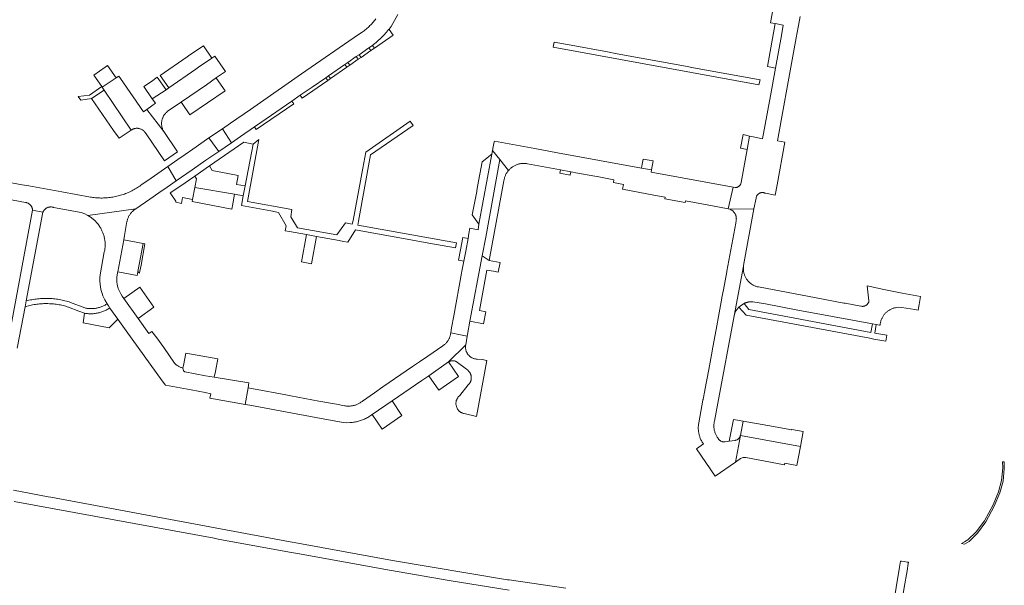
# Model space of a CAD drawing. Extents: x 152825 to 164088, y 457113 to 463005.
# Tile 232 of 256: x 158354 to 158648, y 460032 to 460200. Entities that reach past the tile are written whole.
import ezdxf

# ---------------------------------------------------------------- set-up
doc = ezdxf.new("R2010")
doc.units = 0
doc.header["$LTSCALE"] = 0.5
for name, color, linetype, lineweight in [('B-PV-VH-GESLOTENVERHARDING_ASFALT-GV', 251, 'CONTINUOUS', 18), ('B-PV-VH-GESLOTENVERHARDING_BETON-GV', 251, 'CONTINUOUS', 18), ('B-PV-VH-ONVERHARD_ZAND-GV', 251, 'CONTINUOUS', 18), ('B-PV-VH-OPENVERHARDING_BETONSTRAATSTEEN-GV', 251, 'CONTINUOUS', 18), ('B-PV-VH-OPENVERHARDING_STRAATBAKSTEEN-GV', 251, 'CONTINUOUS', 18)]:
    doc.layers.add(name, color=color, linetype=linetype, lineweight=lineweight)

msp = doc.modelspace()

# ---------------------------------------------------------------- linework, layer by layer
at = {"layer": 'B-PV-VH-GESLOTENVERHARDING_ASFALT-GV', "flags": 128}
for points in [[(158353.104, 460102.357), (158355.449, 460114.733), (158355.777, 460116.466), (158360.805, 460142.999), (158357.71, 460143.55), (158350.213, 460103.36)], [(158516.98, 460030.766), (158500, 460033.208), (158499.508, 460033.279), (158465.143, 460039.034), (158436.967, 460044.139), (158434.65, 460044.57), (158363.12, 460057.912), (158362.38, 460058.05), (158351.978, 460059.956)], [(158352.243, 460056.617), (158411.882, 460045.643), (158413.119, 460045.415), (158434.45, 460041.49), (158436.84, 460041.07), (158464.259, 460036.116), (158482.117, 460033.062), (158500, 460030.147)]]:
    msp.add_lwpolyline(points, dxfattribs=at)
msp.add_lwpolyline([(158617.051, 460038.821), (158616.87, 460038.85), (158616.582, 460037.046), (158615.612, 460030.958), (158615.115, 460027.844), (158614.433, 460023.562), (158614.248, 460022.393), (158614.43, 460022.36), (158616.251, 460022.037), (158616.601, 460021.973), (158616.698, 460022.571), (158616.954, 460024.152), (158617.957, 460030.334), (158618.959, 460036.515), (158619.117, 460037.49), (158619.275, 460038.464), (158619.07, 460038.498), (158618.865, 460038.532), (158618.048, 460038.662), (158617.231, 460038.792)], close=True, dxfattribs=at)
at = {"layer": 'B-PV-VH-GESLOTENVERHARDING_BETON-GV', "flags": 128}
msp.add_lwpolyline([(158569.9, 460080.62), (158567.018, 460081.135), (158565.793, 460074.6), (158567.52, 460074.85), (158567.643, 460074.875), (158567.764, 460074.908), (158567.883, 460074.948), (158567.999, 460074.996), (158568.111, 460075.051), (158568.22, 460075.113), (158568.325, 460075.182), (158568.425, 460075.258), (158568.52, 460075.34), (158568.61, 460075.427), (158568.694, 460075.521), (158568.771, 460075.619), (158568.843, 460075.722), (158568.907, 460075.83), (158568.965, 460075.941), (158569.016, 460076.056), (158569.059, 460076.174), (158569.094, 460076.294), (158569.11, 460076.36)], close=True, dxfattribs=at)
at = {"layer": 'B-PV-VH-ONVERHARD_ZAND-GV', "flags": 128}
for points in [[(158464.23, 460197.51), (158464.165, 460197.606), (158464.042, 460197.454), (158463.732, 460197.08), (158463.415, 460196.711), (158463.093, 460196.348), (158462.765, 460195.99), (158462.43, 460195.637), (158462.091, 460195.29), (158461.745, 460194.949), (158461.394, 460194.613), (158461.037, 460194.283), (158460.675, 460193.959), (158460.308, 460193.641), (158459.935, 460193.329), (158459.558, 460193.023), (158459.175, 460192.724), (158459.779, 460191.908), (158465.4, 460195.79)], [(158581.88, 460198.8), (158579.513, 460199.245), (158577.21, 460186.41), (158579.568, 460185.979), (158581.33, 460195.72)], [(158458.758, 460191.202), (158458.16, 460192), (158455.194, 460189.95), (158455.799, 460189.159)], [(158454.975, 460188.59), (158454.37, 460189.381), (158451.813, 460187.614), (158452.418, 460186.823)], [(158451.594, 460186.255), (158450.989, 460187.045), (158446.085, 460183.656), (158446.689, 460182.867)], [(158445.865, 460182.298), (158445.261, 460183.087), (158441.17, 460180.26), (158437.63, 460177.86), (158438.18, 460176.99)], [(158435.71, 460175.31), (158435.14, 460176.13), (158425.82, 460169.7), (158423.96, 460168.43), (158424.51, 460167.63)], [(158423.54, 460163.31), (158420.76, 460163.85), (158410.5, 460156.77), (158411.38, 460155.42), (158419.09, 460153.93), (158418.57, 460151.26), (158421.176, 460150.784)], [(158406.67, 460152.92), (158406.11, 460153.74), (158401.63, 460150.649), (158398.82, 460148.71), (158400.5, 460146.23), (158400.45, 460145.93), (158402.18, 460145.58), (158402.489, 460147.326), (158405.489, 460146.791), (158406.174, 460150.347)], [(158442.515, 460135.714), (158439.552, 460136.256), (158438.042, 460128.168), (158441.042, 460127.596)], [(158487.752, 460135.157), (158486.2, 460135.42), (158485.496, 460131.698), (158484.92, 460128.65), (158486.492, 460128.322), (158487.048, 460131.339)], [(158391.219, 460133.549), (158390.71, 460133.64), (158389.173, 460125.253), (158389.415, 460124.995), (158389.647, 460124.727), (158389.761, 460125.368), (158390.079, 460127.154)], [(158647.423, 460068.49), (158647.362, 460068.501), (158647.431, 460066.652), (158647.059, 460062.833), (158646.178, 460059.503), (158644.566, 460055.594), (158641.988, 460050.891), (158639.542, 460047.597), (158637.063, 460045.204), (158635.988, 460044.556), (158635.15, 460044.051), (158636.013, 460043.895), (158637.41, 460044.72), (158639.93, 460047.18), (158642.37, 460050.51), (158644.88, 460055.21), (158646.56, 460059.21), (158647.53, 460062.73), (158647.92, 460066.43), (158647.863, 460068.408)]]:
    msp.add_lwpolyline(points, close=True, dxfattribs=at)
at = {"layer": 'B-PV-VH-OPENVERHARDING_BETONSTRAATSTEEN-GV', "flags": 128}
for points in [[(158578.68, 460202.79), (158578.083, 460199.514), (158579.513, 460199.245), (158581.88, 460198.8), (158581.33, 460195.72), (158579.568, 460185.979), (158578.05, 460177.67), (158576.49, 460169.18), (158575.69, 460164.88), (158573.37, 460165.32), (158571.842, 460165.61), (158571.11, 460161.68), (158569.31, 460151.83), (158569.306, 460151.807), (158569.283, 460151.69), (158569.252, 460151.574), (158569.213, 460151.461), (158569.167, 460151.351), (158569.113, 460151.244), (158569.053, 460151.14), (158568.986, 460151.041), (158568.912, 460150.947), (158568.832, 460150.858), (158568.746, 460150.774), (158568.655, 460150.696), (158568.559, 460150.625), (158568.459, 460150.56), (158568.354, 460150.502), (158568.246, 460150.451), (158568.134, 460150.408), (158568.02, 460150.372), (158567.904, 460150.343), (158567.786, 460150.323), (158567.667, 460150.311), (158567.547, 460150.306), (158566.981, 460150.386), (158565.4, 460143.97), (158565.9, 460143.87), (158573.16, 460143.97), (158573.76, 460147.16), (158573.773, 460147.242), (158573.799, 460147.363), (158573.833, 460147.482), (158573.874, 460147.599), (158573.923, 460147.712), (158573.979, 460147.823), (158574.043, 460147.929), (158574.112, 460148.032), (158574.189, 460148.129), (158574.271, 460148.222), (158574.359, 460148.309), (158574.453, 460148.39), (158574.552, 460148.465), (158574.655, 460148.533), (158574.763, 460148.595), (158574.874, 460148.649), (158574.989, 460148.696), (158575.106, 460148.736), (158575.226, 460148.768), (158575.347, 460148.792), (158575.47, 460148.808), (158575.594, 460148.817), (158575.718, 460148.817), (158575.841, 460148.81), (158575.964, 460148.794), (158576.086, 460148.77), (158576.206, 460148.739), (158576.323, 460148.7), (158576.438, 460148.654), (158576.55, 460148.6), (158579.466, 460148.083), (158580.04, 460151.13), (158582.385, 460163.821), (158580.163, 460164.229), (158582.05, 460174.66), (158582.97, 460179.65), (158585.76, 460194.98), (158586.347, 460198.193), (158586.44, 460198.7), (158586.936, 460201.413)], [(158460.237, 460200.66), (158460.001, 460200.356), (158459.758, 460200.056), (158459.509, 460199.762), (158459.254, 460199.473), (158458.994, 460199.189), (158458.727, 460198.911), (158458.455, 460198.638), (158458.177, 460198.371), (158457.894, 460198.11), (158457.605, 460197.855), (158457.311, 460197.606), (158457.012, 460197.363), (158456.708, 460197.126), (158456.399, 460196.896), (158456.085, 460196.672), (158455.05, 460195.95), (158438.05, 460184.23), (158422.76, 460173.65), (158416.78, 460169.534), (158414.377, 460167.879), (158417.124, 460163.704), (158419.81, 460165.55), (158423.96, 460168.43), (158425.82, 460169.7), (158435.14, 460176.13), (158437.63, 460177.86), (158441.17, 460180.26), (158445.261, 460183.087), (158446.085, 460183.656), (158450.989, 460187.045), (158451.813, 460187.614), (158454.37, 460189.381), (158455.194, 460189.95), (158458.16, 460192), (158459.175, 460192.724), (158459.558, 460193.023), (158459.935, 460193.329), (158460.308, 460193.641), (158460.675, 460193.959), (158461.037, 460194.283), (158461.394, 460194.613), (158461.745, 460194.949), (158462.091, 460195.29), (158462.43, 460195.637), (158462.765, 460195.99), (158463.093, 460196.348), (158463.415, 460196.711), (158463.732, 460197.08), (158464.042, 460197.454), (158464.165, 460197.606), (158464.471, 460197.999), (158464.777, 460198.393), (158466.83, 460201.94)], [(158344.44, 460147.947), (158355.599, 460145.902), (158355.699, 460145.882), (158355.838, 460145.847), (158355.975, 460145.804), (158356.11, 460145.754), (158356.241, 460145.696), (158356.369, 460145.632), (158356.493, 460145.56), (158356.613, 460145.481), (158356.729, 460145.396), (158356.839, 460145.304), (158356.944, 460145.207), (158357.044, 460145.104), (158357.138, 460144.995), (158357.225, 460144.881), (158357.306, 460144.763), (158357.381, 460144.64), (158357.448, 460144.513), (158357.508, 460144.383), (158357.561, 460144.249), (158357.606, 460144.113), (158357.644, 460143.975), (158357.674, 460143.835), (158357.696, 460143.693), (158357.71, 460143.55), (158360.805, 460142.999), (158360.83, 460143.055), (158360.893, 460143.183), (158360.964, 460143.307), (158361.041, 460143.427), (158361.125, 460143.542), (158361.215, 460143.652), (158361.312, 460143.757), (158361.413, 460143.857), (158361.521, 460143.951), (158361.633, 460144.038), (158361.751, 460144.119), (158361.872, 460144.194), (158361.998, 460144.261), (158362.127, 460144.321), (158362.259, 460144.374), (158362.394, 460144.42), (158362.532, 460144.458), (158362.671, 460144.488), (158362.812, 460144.51), (158362.954, 460144.524), (158363.096, 460144.53), (158363.239, 460144.529), (158363.381, 460144.519), (158363.523, 460144.501), (158363.663, 460144.476), (158363.802, 460144.442), (158363.938, 460144.401), (158372.241, 460142.882), (158373.266, 460142.503), (158374.244, 460142.013), (158388.551, 460143.992), (158392.7, 460146.85), (158395.37, 460148.7), (158397.85, 460150.43), (158400.629, 460152.35), (158398.11, 460156.63), (158393.11, 460153.164), (158390.363, 460151.256), (158390.326, 460151.228), (158390.008, 460150.99), (158389.685, 460150.759), (158389.357, 460150.534), (158389.025, 460150.317), (158388.689, 460150.105), (158388.349, 460149.901), (158388.004, 460149.703), (158387.656, 460149.513), (158387.303, 460149.329), (158386.948, 460149.153), (158386.588, 460148.984), (158386.225, 460148.822), (158385.86, 460148.668), (158385.491, 460148.521), (158385.119, 460148.381), (158384.745, 460148.249), (158384.367, 460148.124), (158383.988, 460148.007), (158383.606, 460147.898), (158383.222, 460147.796), (158382.836, 460147.703), (158382.449, 460147.617), (158382.059, 460147.538), (158381.668, 460147.468), (158381.276, 460147.406), (158380.883, 460147.351), (158380.488, 460147.304), (158380.093, 460147.266), (158379.697, 460147.235), (158379.301, 460147.212), (158378.904, 460147.198), (158378.507, 460147.191), (158378.11, 460147.192), (158377.713, 460147.202), (158377.316, 460147.219), (158376.92, 460147.244), (158376.524, 460147.277), (158376.129, 460147.319), (158375.735, 460147.368), (158375.342, 460147.425), (158374.95, 460147.49), (158366.46, 460149.04), (158356.6, 460150.8), (158354.62, 460151.16), (158344.48, 460153.03)]]:
    msp.add_lwpolyline(points, dxfattribs=at)
for points in [[(158411.26, 460188.95), (158408.72, 460192.64), (158404.68, 460189.88), (158403.85, 460189.3), (158395.84, 460183.8), (158398.4, 460180.11), (158406.44, 460185.65), (158407.22, 460186.2)], [(158459.779, 460191.908), (158459.175, 460192.724), (158458.16, 460192), (158458.758, 460191.202)], [(158396.88, 460167.04), (158396.789, 460167.201), (158396.701, 460167.372), (158396.62, 460167.547), (158396.546, 460167.725), (158396.479, 460167.907), (158396.421, 460168.09), (158396.37, 460168.276), (158396.326, 460168.464), (158396.291, 460168.654), (158396.263, 460168.845), (158396.243, 460169.037), (158396.232, 460169.229), (158396.228, 460169.422), (158396.232, 460169.615), (158396.245, 460169.808), (158396.265, 460170), (158396.293, 460170.19), (158396.329, 460170.38), (158396.342, 460170.441), (158396.389, 460170.626), (158396.443, 460170.81), (158396.505, 460170.99), (158396.574, 460171.169), (158396.651, 460171.344), (158396.735, 460171.516), (158396.826, 460171.684), (158396.924, 460171.848), (158397.028, 460172.008), (158397.14, 460172.163), (158397.258, 460172.314), (158397.382, 460172.459), (158397.512, 460172.6), (158397.647, 460172.734), (158397.788, 460172.863), (158397.935, 460172.986), (158401.895, 460175.737), (158402.13, 460175.9), (158409.61, 460181.01), (158412.661, 460183.123), (158415.27, 460184.93), (158412.09, 460189.56), (158411.26, 460188.95), (158407.22, 460186.2), (158406.44, 460185.65), (158398.4, 460180.11), (158397.63, 460179.52), (158393.438, 460176.825), (158394.37, 460175.46), (158393.318, 460174.704), (158391.841, 460173.639)], [(158452.418, 460186.823), (158451.813, 460187.614), (158450.989, 460187.045), (158451.594, 460186.255)], [(158455.799, 460189.159), (158455.194, 460189.95), (158454.37, 460189.381), (158454.975, 460188.59)], [(158382.68, 460183.03), (158380.09, 460186.74), (158379.379, 460186.24), (158376.02, 460183.88), (158378.376, 460180.446), (158378.475, 460180.303)], [(158397.113, 460158.324), (158400.99, 460161.02), (158396.88, 460167.04), (158391.841, 460173.639), (158390.83, 460172.91), (158387.75, 460177.35), (158383.96, 460182.84), (158383.48, 460183.61), (158382.68, 460183.03), (158378.475, 460180.303), (158379.1, 460179.39), (158387.16, 460167.48), (158387.165, 460167.484), (158387.297, 460167.567), (158387.433, 460167.644), (158387.573, 460167.714), (158387.716, 460167.777), (158387.863, 460167.832), (158388.012, 460167.88), (158388.163, 460167.92), (158388.315, 460167.952), (158388.47, 460167.977), (158388.625, 460167.993), (158388.782, 460168.001), (158388.938, 460168.002), (158389.094, 460167.994), (158389.249, 460167.979), (158389.404, 460167.955), (158389.557, 460167.924), (158389.709, 460167.885), (158389.858, 460167.838), (158390.004, 460167.784), (158390.148, 460167.722), (158390.288, 460167.653), (158390.334, 460167.628), (158390.379, 460167.603), (158390.424, 460167.577), (158390.468, 460167.55), (158390.512, 460167.522), (158390.555, 460167.493), (158390.598, 460167.464), (158390.641, 460167.434), (158390.682, 460167.403), (158390.724, 460167.372), (158390.764, 460167.339), (158390.804, 460167.307), (158390.824, 460167.29), (158390.844, 460167.273), (158390.883, 460167.239), (158390.921, 460167.204), (158390.959, 460167.168), (158390.996, 460167.132), (158391.033, 460167.095), (158391.068, 460167.057), (158391.104, 460167.019), (158391.138, 460166.98), (158391.172, 460166.941), (158391.205, 460166.901), (158391.237, 460166.86), (158391.269, 460166.819), (158391.62, 460166.35)], [(158397.63, 460179.52), (158394.95, 460183.22), (158393.18, 460181.984), (158390.97, 460180.44), (158393.438, 460176.825)], [(158412.661, 460183.123), (158409.61, 460181.01), (158402.13, 460175.9), (158401.895, 460175.737), (158402.028, 460175.746), (158402.154, 460175.683), (158404.696, 460171.982), (158415.171, 460179.166), (158412.629, 460182.866), (158412.61, 460183.021)], [(158446.689, 460182.867), (158446.085, 460183.656), (158445.261, 460183.087), (158445.865, 460182.298)], [(158378.475, 460180.303), (158378.376, 460180.446), (158374.74, 460177.89), (158371.334, 460177.503), (158372.086, 460176.412), (158375.34, 460176.86), (158379.1, 460179.39)], [(158387.16, 460167.48), (158379.1, 460179.39), (158375.34, 460176.86), (158381.909, 460167.351), (158383.52, 460165.02)], [(158471.38, 460168.84), (158470.47, 460170.09), (158457.25, 460160.91), (158456.35, 460156.15), (158453.4, 460140.52), (158453.194, 460139.375), (158451.11, 460139.75), (158448.59, 460136.16), (158436.82, 460138.31), (158434.78, 460141.59), (158435.12, 460143.769), (158421.88, 460146.12), (158425.278, 460164.682), (158423.54, 460163.31), (158421.176, 460150.784), (158420.618, 460147.828), (158420.08, 460144.98), (158428.827, 460143.321), (158431.1, 460142.89), (158433.42, 460138.9), (158433.15, 460137.43), (158434.45, 460137.192), (158439.552, 460136.256), (158442.515, 460135.714), (158449.242, 460134.483), (158450.554, 460134.243), (158451.88, 460134), (158454.13, 460137.69), (158454.602, 460137.605), (158469.594, 460134.897), (158476.02, 460133.737), (158484.03, 460132.29), (158484.3, 460133.77), (158454.818, 460139.082), (158455.03, 460140.26), (158458.61, 460160.07)], [(158417.124, 460163.704), (158414.377, 460167.879), (158410.368, 460165.119), (158413.282, 460161.063)], [(158398.11, 460156.63), (158400.629, 460152.35), (158405.32, 460155.59), (158409.48, 460158.45), (158413.282, 460161.063), (158410.368, 460165.119), (158406.58, 460162.51), (158402.25, 460159.53), (158402.06, 460159.397)], [(158495.62, 460164.16), (158495.57, 460163.97), (158495.284, 460162.45), (158495.08, 460161.37), (158497.232, 460158.651), (158499.819, 460155.382), (158499.91, 460155.491), (158500, 460155.593), (158500.004, 460155.598), (158500.065, 460155.663), (158500.219, 460155.819), (158500.379, 460155.969), (158500.544, 460156.114), (158500.714, 460156.252), (158500.89, 460156.384), (158501.07, 460156.51), (158501.254, 460156.629), (158501.443, 460156.741), (158501.635, 460156.846), (158501.832, 460156.944), (158502.032, 460157.035), (158502.234, 460157.119), (158502.44, 460157.195), (158502.649, 460157.263), (158502.86, 460157.324), (158503.073, 460157.378), (158503.287, 460157.423), (158503.504, 460157.46), (158503.721, 460157.49), (158503.939, 460157.512), (158504.159, 460157.525), (158504.378, 460157.531), (158504.597, 460157.529), (158504.817, 460157.519), (158505.035, 460157.5), (158505.253, 460157.474), (158505.47, 460157.44), (158515.38, 460155.59), (158518.46, 460155.03), (158519.072, 460154.917), (158519.951, 460154.754), (158525.635, 460153.704), (158526.346, 460153.573), (158531.34, 460152.65), (158531.16, 460151.785), (158534.15, 460151.26), (158533.869, 460149.8), (158543.75, 460147.98), (158546.59, 460147.46), (158546.555, 460146.985), (158552.643, 460145.889), (158552.71, 460146.34), (158560.79, 460144.84), (158565.4, 460143.97), (158566.981, 460150.386), (158542.416, 460154.896), (158542.54, 460155.56), (158539.57, 460156.14), (158514.513, 460160.714), (158507.69, 460161.958), (158500, 460163.36)], [(158571.842, 460165.61), (158569.9, 460166.11), (158569.11, 460162.03), (158571.11, 460161.68)], [(158497.232, 460158.651), (158495.08, 460161.37), (158494.88, 460160.32), (158491.02, 460139.38), (158490.73, 460137.69), (158488.31, 460138.17), (158488.02, 460136.61), (158487.752, 460135.157), (158487.048, 460131.339), (158486.492, 460128.322), (158485.938, 460125.319), (158485.83, 460124.72), (158483.49, 460112), (158482.84, 460108.42), (158482.565, 460106.928), (158485.486, 460106.389), (158487.509, 460105.957), (158487.59, 460106.42), (158488.28, 460110.46), (158491.976, 460129.959), (158493.033, 460135.535)], [(158491.02, 460139.38), (158494.88, 460160.32), (158491.95, 460158.04), (158490.625, 460150.649), (158490.39, 460149.33), (158490.35, 460149.126), (158489.02, 460142.2)], [(158499.819, 460155.382), (158497.232, 460158.651), (158493.033, 460135.535), (158491.976, 460129.959), (158494.07, 460128.51), (158498.453, 460152.362), (158498.462, 460152.419), (158498.5, 460152.635), (158498.546, 460152.85), (158498.6, 460153.064), (158498.662, 460153.275), (158498.731, 460153.484), (158498.808, 460153.69), (158498.892, 460153.893), (158498.984, 460154.093), (158499.083, 460154.29), (158499.188, 460154.482), (158499.301, 460154.671), (158499.421, 460154.856), (158499.547, 460155.036), (158499.68, 460155.212)], [(158543.05, 460158.279), (158540.049, 460158.826), (158539.784, 460157.332), (158539.57, 460156.14), (158542.54, 460155.56)], [(158411.38, 460155.42), (158410.5, 460156.77), (158406.11, 460153.74), (158406.67, 460152.92), (158406.174, 460150.347), (158418, 460148.34), (158420.618, 460147.828), (158421.176, 460150.784), (158418.57, 460151.26), (158419.09, 460153.93)], [(158518.46, 460155.03), (158515.38, 460155.59), (158515.148, 460154.584), (158518.263, 460154.04), (158518.28, 460154.12)], [(158417.2, 460143.91), (158417.478, 460145.45), (158418, 460148.34), (158406.174, 460150.347), (158405.489, 460146.791), (158405.36, 460146.12)], [(158388.551, 460143.992), (158374.244, 460142.013), (158375.162, 460141.419), (158376.009, 460140.729), (158376.146, 460140.602), (158376.348, 460140.405), (158376.545, 460140.203), (158376.736, 460139.995), (158376.921, 460139.781), (158377.1, 460139.563), (158377.273, 460139.339), (158377.439, 460139.111), (158377.599, 460138.878), (158377.752, 460138.641), (158377.899, 460138.399), (158378.038, 460138.153), (158378.17, 460137.904), (158378.296, 460137.651), (158378.414, 460137.394), (158378.684, 460136.798), (158378.78, 460136.548), (158378.871, 460136.287), (158378.955, 460136.024), (158379.031, 460135.758), (158379.1, 460135.49), (158379.161, 460135.22), (158379.214, 460134.949), (158379.259, 460134.676), (158379.296, 460134.402), (158379.325, 460134.127), (158379.346, 460133.851), (158379.359, 460133.575), (158379.365, 460133.298), (158379.362, 460133.022), (158379.351, 460132.745), (158379.333, 460132.469), (158379.306, 460132.194), (158379.271, 460131.92), (158379.229, 460131.646), (158379.178, 460131.374), (158379.12, 460131.104), (158377.892, 460124.276), (158377.857, 460123.964), (158377.829, 460123.652), (158377.81, 460123.338), (158377.798, 460123.025), (158377.795, 460122.711), (158377.799, 460122.397), (158377.812, 460122.083), (158377.832, 460121.77), (158377.861, 460121.457), (158377.897, 460121.146), (158377.942, 460120.835), (158377.994, 460120.526), (158378.054, 460120.218), (158378.122, 460119.911), (158378.198, 460119.606), (158378.281, 460119.304), (158378.372, 460119.004), (158378.471, 460118.706), (158378.578, 460118.41), (158378.608, 460118.33), (158378.72, 460117.99), (158379.277, 460116.772), (158379.931, 460115.603), (158380.336, 460114.976), (158380.764, 460114.365), (158383.146, 460111.065), (158385.687, 460107.545), (158396.423, 460092.675), (158397.38, 460091.35), (158405.03, 460089.94), (158409.224, 460089.12), (158410.92, 460088.79), (158410.68, 460087.5), (158421.151, 460085.585), (158422.05, 460090.5), (158422.329, 460092.025), (158411.978, 460093.705), (158409.304, 460094.139), (158403.197, 460095.336), (158402.767, 460095.655), (158402.561, 460096.464), (158402.524, 460096.472), (158402.334, 460096.521), (158402.147, 460096.577), (158401.962, 460096.641), (158401.78, 460096.712), (158401.602, 460096.791), (158401.426, 460096.876), (158401.254, 460096.97), (158401.086, 460097.07), (158400.922, 460097.176), (158400.763, 460097.29), (158400.609, 460097.41), (158400.459, 460097.536), (158400.315, 460097.668), (158400.177, 460097.806), (158400.044, 460097.949), (158396.85, 460102.6), (158394.78, 460105.46), (158393.27, 460107.33), (158392.45, 460106.73), (158389.21, 460111.25), (158384.94, 460117.24), (158384.465, 460117.902), (158384.032, 460118.591), (158383.606, 460119.384), (158383.242, 460120.207), (158383.209, 460120.319), (158383.137, 460120.58), (158383.074, 460120.844), (158383.018, 460121.11), (158382.97, 460121.377), (158382.93, 460121.645), (158382.898, 460121.914), (158382.873, 460122.184), (158382.857, 460122.455), (158382.849, 460122.726), (158382.849, 460122.998), (158382.856, 460123.269), (158382.872, 460123.54), (158382.896, 460123.81), (158382.927, 460124.079), (158382.967, 460124.348), (158383.014, 460124.615), (158383.07, 460124.88), (158383.133, 460125.144), (158384.9, 460134.74), (158385.12, 460135.97), (158385.888, 460140.18), (158385.897, 460140.225), (158385.945, 460140.435), (158386.001, 460140.643), (158386.064, 460140.849), (158386.135, 460141.052), (158386.213, 460141.253), (158386.299, 460141.451), (158386.392, 460141.645), (158386.492, 460141.835), (158386.599, 460142.022), (158386.713, 460142.205), (158386.834, 460142.383), (158386.961, 460142.557), (158387.095, 460142.726), (158387.235, 460142.89), (158387.38, 460143.048), (158387.532, 460143.201), (158387.689, 460143.349), (158387.852, 460143.49), (158388.019, 460143.625), (158388.192, 460143.754), (158388.369, 460143.876)], [(158565.009, 460125.138), (158564.01, 460119.753), (158563.587, 460117.515), (158563.569, 460117.433), (158563.543, 460117.348), (158563.527, 460117.307), (158562.569, 460111.879), (158562.551, 460111.791), (158562.05, 460109.065), (158560.668, 460101.554), (158560.665, 460101.536), (158560.644, 460101.449), (158559.643, 460096.032), (158558.485, 460089.854), (158558.472, 460089.796), (158558.459, 460089.753), (158557.951, 460087.144), (158557.95, 460087.104), (158557.941, 460087.026), (158557.924, 460086.948), (158557.9, 460086.873), (158556.665, 460080.064), (158556.65, 460079.977), (158556.609, 460079.727), (158556.576, 460079.476), (158556.551, 460079.223), (158556.533, 460078.97), (158556.524, 460078.717), (158556.523, 460078.464), (158556.529, 460078.21), (158556.544, 460077.957), (158556.567, 460077.705), (158556.598, 460077.453), (158556.636, 460077.203), (158556.683, 460076.953), (158556.737, 460076.706), (158556.799, 460076.46), (158556.869, 460076.216), (158556.946, 460075.975), (158557.031, 460075.736), (158557.124, 460075.5), (158557.224, 460075.267), (158557.331, 460075.038), (158557.445, 460074.811), (158557.567, 460074.589), (158557.695, 460074.37), (158557.831, 460074.156), (158557.973, 460073.946), (158558.07, 460073.81), (158555.945, 460072.368), (158561.609, 460064.15), (158567.621, 460068.33), (158569.11, 460076.36), (158569.094, 460076.294), (158569.059, 460076.174), (158569.016, 460076.056), (158568.965, 460075.941), (158568.907, 460075.83), (158568.843, 460075.722), (158568.771, 460075.619), (158568.694, 460075.521), (158568.61, 460075.427), (158568.52, 460075.34), (158568.425, 460075.258), (158568.325, 460075.182), (158568.22, 460075.113), (158568.111, 460075.051), (158567.999, 460074.996), (158567.883, 460074.948), (158567.764, 460074.908), (158567.643, 460074.875), (158567.52, 460074.85), (158565.793, 460074.6), (158564.55, 460074.42), (158564.546, 460074.42), (158564.416, 460074.407), (158564.286, 460074.402), (158564.155, 460074.406), (158564.025, 460074.417), (158563.896, 460074.437), (158563.768, 460074.464), (158563.642, 460074.499), (158563.519, 460074.542), (158563.398, 460074.592), (158563.281, 460074.649), (158563.167, 460074.714), (158563.058, 460074.785), (158562.953, 460074.863), (158562.853, 460074.947), (158562.758, 460075.037), (158562.669, 460075.133), (158562.587, 460075.234), (158562.51, 460075.34), (158562.22, 460075.73), (158562.147, 460075.844), (158562.03, 460076.038), (158561.921, 460076.235), (158561.818, 460076.435), (158561.723, 460076.64), (158561.635, 460076.848), (158561.555, 460077.058), (158561.482, 460077.271), (158561.417, 460077.487), (158561.359, 460077.705), (158561.309, 460077.925), (158561.267, 460078.146), (158561.233, 460078.369), (158561.207, 460078.593), (158561.189, 460078.818), (158561.178, 460079.043), (158561.176, 460079.269), (158561.182, 460079.494), (158561.196, 460079.719), (158561.217, 460079.943), (158561.247, 460080.167), (158561.285, 460080.389), (158561.33, 460080.61), (158562.345, 460086.006), (158567.24, 460112.04), (158570.02, 460126.83), (158570.05, 460127.04), (158573.16, 460143.97), (158565.9, 460143.87), (158566.003, 460143.828), (158566.146, 460143.762), (158566.286, 460143.69), (158566.422, 460143.61), (158566.554, 460143.523), (158566.681, 460143.43), (158566.803, 460143.33), (158566.92, 460143.225), (158567.031, 460143.114), (158567.137, 460142.997), (158567.237, 460142.875), (158567.33, 460142.748), (158567.417, 460142.616), (158567.497, 460142.48), (158567.569, 460142.341), (158567.635, 460142.197), (158567.694, 460142.051), (158567.745, 460141.902), (158567.788, 460141.751), (158567.823, 460141.597), (158567.851, 460141.442), (158567.871, 460141.286), (158567.883, 460141.128), (158567.887, 460140.971), (158567.882, 460140.813), (158567.87, 460140.656), (158567.85, 460140.5), (158567.69, 460139.67), (158565.05, 460125.33), (158565.019, 460125.179)], [(158390.71, 460133.64), (158384.9, 460134.74), (158383.133, 460125.144), (158388.95, 460124.04), (158389.173, 460125.253)], [(158494.07, 460128.51), (158491.976, 460129.959), (158488.28, 460110.46), (158492.41, 460109.67), (158493.091, 460113.25), (158491.13, 460113.62), (158493.37, 460125.63), (158495.325, 460125.316), (158496.797, 460125.083), (158497.319, 460127.914)], [(158611.92, 460119.87), (158607.006, 460120.956), (158607.5, 460116.46), (158607.484, 460116.387), (158607.45, 460116.265), (158607.409, 460116.145), (158607.36, 460116.029), (158607.304, 460115.915), (158607.241, 460115.806), (158607.171, 460115.7), (158607.095, 460115.6), (158607.012, 460115.504), (158606.924, 460115.414), (158606.83, 460115.329), (158606.731, 460115.251), (158606.627, 460115.179), (158606.518, 460115.113), (158606.406, 460115.055), (158606.291, 460115.004), (158606.172, 460114.961), (158606.051, 460114.924), (158605.927, 460114.896), (158605.803, 460114.876), (158605.677, 460114.863), (158605.551, 460114.859), (158605.424, 460114.862), (158605.298, 460114.873), (158605.174, 460114.893), (158605.05, 460114.92), (158600.392, 460115.81), (158600.267, 460115.815), (158600.143, 460115.829), (158600.02, 460115.85), (158591.734, 460117.404), (158574.48, 460120.64), (158574.346, 460120.668), (158574.141, 460120.719), (158573.937, 460120.777), (158573.736, 460120.843), (158573.537, 460120.916), (158573.342, 460120.997), (158573.149, 460121.085), (158572.96, 460121.181), (158572.775, 460121.283), (158572.594, 460121.392), (158572.417, 460121.509), (158572.244, 460121.631), (158572.076, 460121.761), (158571.914, 460121.896), (158571.756, 460122.038), (158571.604, 460122.185), (158571.458, 460122.338), (158571.317, 460122.496), (158571.183, 460122.66), (158571.055, 460122.828), (158570.933, 460123.001), (158570.818, 460123.179), (158570.71, 460123.361), (158570.609, 460123.547), (158570.515, 460123.737), (158570.428, 460123.93), (158570.348, 460124.126), (158570.276, 460124.325), (158570.212, 460124.527), (158570.155, 460124.73), (158570.106, 460124.936), (158570.064, 460125.144), (158570.031, 460125.353), (158570.005, 460125.563), (158569.988, 460125.774), (158569.978, 460125.986), (158569.977, 460126.197), (158569.983, 460126.409), (158569.997, 460126.62), (158570.02, 460126.83), (158567.24, 460112.04), (158567.29, 460112.242), (158567.348, 460112.442), (158567.413, 460112.639), (158567.486, 460112.834), (158567.567, 460113.025), (158567.654, 460113.214), (158567.749, 460113.399), (158567.851, 460113.58), (158567.96, 460113.757), (158568.075, 460113.93), (158568.197, 460114.098), (158568.326, 460114.262), (158568.461, 460114.42), (158568.601, 460114.573), (158568.672, 460114.646), (158569.386, 460115.252), (158570.193, 460115.726), (158570.279, 460115.766), (158570.365, 460115.804), (158570.453, 460115.841), (158570.54, 460115.877), (158570.629, 460115.91), (158570.718, 460115.943), (158570.807, 460115.973), (158570.898, 460116.003), (158570.988, 460116.03), (158571.079, 460116.056), (158571.171, 460116.08), (158571.262, 460116.103), (158571.355, 460116.124), (158571.447, 460116.144), (158571.493, 460116.153), (158571.54, 460116.162), (158571.634, 460116.178), (158571.727, 460116.193), (158571.821, 460116.206), (158571.915, 460116.217), (158572.009, 460116.227), (158572.103, 460116.235), (158572.198, 460116.241), (158572.292, 460116.246), (158572.387, 460116.249), (158572.482, 460116.251), (158572.576, 460116.251), (158572.671, 460116.249), (158572.766, 460116.245), (158572.86, 460116.24), (158576.59, 460115.59), (158586.28, 460113.76), (158596.65, 460111.83), (158608.51, 460109.641), (158609.69, 460109.424), (158610.63, 460109.25), (158610.81, 460109.23), (158610.817, 460109.321), (158610.84, 460109.534), (158610.87, 460109.747), (158610.909, 460109.958), (158610.955, 460110.168), (158611.009, 460110.376), (158611.071, 460110.582), (158611.14, 460110.785), (158611.217, 460110.985), (158611.302, 460111.183), (158611.393, 460111.377), (158611.492, 460111.568), (158611.598, 460111.755), (158611.71, 460111.938), (158611.83, 460112.116), (158611.956, 460112.29), (158612.088, 460112.459), (158612.227, 460112.623), (158612.372, 460112.782), (158612.522, 460112.935), (158612.678, 460113.083), (158612.724, 460113.124), (158612.886, 460113.264), (158613.054, 460113.398), (158613.227, 460113.525), (158613.404, 460113.646), (158613.585, 460113.76), (158613.771, 460113.867), (158613.961, 460113.967), (158614.154, 460114.06), (158614.35, 460114.146), (158614.55, 460114.224), (158614.752, 460114.295), (158614.957, 460114.359), (158615.164, 460114.414), (158615.373, 460114.462), (158615.584, 460114.502), (158616.426, 460114.578), (158617.27, 460114.53), (158621.223, 460113.897), (158622.2, 460113.74), (158622.497, 460115.403), (158622.926, 460117.794), (158617.37, 460118.79)], [(158393.95, 460114.58), (158389.691, 460120.548), (158384.94, 460117.24), (158389.21, 460111.25)], [(158362.214, 460117.221), (158361.78, 460117.226), (158361.346, 460117.223), (158360.913, 460117.213), (158360.48, 460117.194), (158360.047, 460117.168), (158359.614, 460117.133), (158359.183, 460117.09), (158358.752, 460117.04), (158358.322, 460116.981), (158357.894, 460116.915), (158357.466, 460116.841), (158357.041, 460116.758), (158356.617, 460116.668), (158356.194, 460116.571), (158355.777, 460116.466), (158355.449, 460114.733), (158356.807, 460115.099), (158358.186, 460115.377), (158358.545, 460115.434), (158358.958, 460115.493), (158359.373, 460115.543), (158359.788, 460115.585), (158360.204, 460115.62), (158360.621, 460115.646), (158361.038, 460115.665), (158361.456, 460115.676), (158361.873, 460115.678), (158362.291, 460115.673), (158362.708, 460115.659), (158363.125, 460115.638), (158363.542, 460115.608), (158363.958, 460115.571), (158364.373, 460115.525), (158364.787, 460115.472), (158365.2, 460115.411), (158365.612, 460115.342), (158366.022, 460115.265), (158366.431, 460115.18), (158366.838, 460115.087), (158367.244, 460114.987), (158367.647, 460114.878), (158368.048, 460114.763), (158368.447, 460114.639), (158371.522, 460113.455), (158373.239, 460112.794), (158373.525, 460112.749), (158373.812, 460112.712), (158374.099, 460112.682), (158374.388, 460112.661), (158374.677, 460112.648), (158374.966, 460112.642), (158375.255, 460112.645), (158375.544, 460112.656), (158375.833, 460112.674), (158376.121, 460112.701), (158376.408, 460112.736), (158376.694, 460112.778), (158376.979, 460112.829), (158377.262, 460112.887), (158377.544, 460112.953), (158377.823, 460113.027), (158378.101, 460113.108), (158378.376, 460113.198), (158378.649, 460113.294), (158378.918, 460113.399), (158379.185, 460113.51), (158379.449, 460113.629), (158379.709, 460113.756), (158379.966, 460113.889), (158380.219, 460114.029), (158380.467, 460114.177), (158380.712, 460114.331), (158380.764, 460114.365), (158380.336, 460114.976), (158379.931, 460115.603), (158379.81, 460115.525), (158379.587, 460115.387), (158379.36, 460115.256), (158379.129, 460115.131), (158378.894, 460115.015), (158378.656, 460114.905), (158378.414, 460114.802), (158378.169, 460114.707), (158377.922, 460114.62), (158377.672, 460114.54), (158377.42, 460114.468), (158377.166, 460114.403), (158376.909, 460114.346), (158376.652, 460114.297), (158376.392, 460114.256), (158376.132, 460114.223), (158375.871, 460114.198), (158375.609, 460114.181), (158375.347, 460114.172), (158375.085, 460114.17), (158374.822, 460114.177), (158374.56, 460114.192), (158374.299, 460114.215), (158374.038, 460114.245), (158373.779, 460114.284), (158373.521, 460114.331), (158373.264, 460114.385), (158369.029, 460116.057), (158368.616, 460116.188), (158368.2, 460116.312), (158367.782, 460116.428), (158367.362, 460116.536), (158366.94, 460116.636), (158366.516, 460116.729), (158366.091, 460116.814), (158365.664, 460116.891), (158365.236, 460116.96), (158364.807, 460117.021), (158364.376, 460117.074), (158363.945, 460117.119), (158363.513, 460117.157), (158363.08, 460117.186), (158362.647, 460117.207)], [(158383.146, 460111.065), (158380.764, 460114.365), (158380.712, 460114.331), (158380.467, 460114.177), (158380.219, 460114.029), (158379.966, 460113.889), (158379.709, 460113.756), (158379.449, 460113.629), (158379.185, 460113.51), (158378.918, 460113.399), (158378.649, 460113.294), (158378.376, 460113.198), (158378.101, 460113.108), (158377.823, 460113.027), (158377.544, 460112.953), (158377.262, 460112.887), (158376.979, 460112.829), (158376.694, 460112.778), (158376.408, 460112.736), (158376.121, 460112.701), (158375.833, 460112.674), (158375.544, 460112.656), (158375.255, 460112.645), (158374.966, 460112.642), (158374.677, 460112.648), (158374.388, 460112.661), (158374.099, 460112.682), (158373.812, 460112.712), (158373.525, 460112.749), (158373.239, 460112.794), (158372.813, 460109.921), (158380.616, 460108.481)], [(158571.614, 460113.87), (158570.193, 460115.726), (158569.386, 460115.252), (158568.672, 460114.646), (158570.773, 460112.196), (158607.73, 460105.327), (158608.91, 460105.108), (158612.489, 460104.443), (158612.809, 460106.214), (158609.23, 460106.879), (158609.69, 460109.424), (158608.51, 460109.641), (158608.05, 460107.098)], [(158485.486, 460106.389), (158482.565, 460106.928), (158482.547, 460106.765), (158482.518, 460106.565), (158482.481, 460106.367), (158482.436, 460106.17), (158482.384, 460105.974), (158482.323, 460105.782), (158482.255, 460105.591), (158482.18, 460105.404), (158482.097, 460105.219), (158482.007, 460105.038), (158481.91, 460104.861), (158481.806, 460104.688), (158481.695, 460104.519), (158481.578, 460104.354), (158481.454, 460104.194), (158481.324, 460104.039), (158481.188, 460103.89), (158481.046, 460103.746), (158480.899, 460103.608), (158480.746, 460103.475), (158480.588, 460103.349), (158480.425, 460103.229), (158480.258, 460103.116), (158475.77, 460100.04), (158473.241, 460098.308), (158471.19, 460096.9), (158462.322, 460090.803), (158459.831, 460089.093), (158456.218, 460086.608), (158456.086, 460086.498), (158455.909, 460086.359), (158455.727, 460086.226), (158455.541, 460086.1), (158455.35, 460085.981), (158455.155, 460085.869), (158454.956, 460085.763), (158454.753, 460085.665), (158454.548, 460085.573), (158454.339, 460085.49), (158454.127, 460085.413), (158453.912, 460085.345), (158453.696, 460085.284), (158453.477, 460085.231), (158453.256, 460085.185), (158453.034, 460085.148), (158452.811, 460085.118), (158452.587, 460085.096), (158452.363, 460085.082), (158452.137, 460085.076), (158451.912, 460085.079), (158451.687, 460085.089), (158451.463, 460085.107), (158451.165, 460085.139), (158450.87, 460085.19), (158448.482, 460085.623), (158443.2, 460086.58), (158434.838, 460088.128), (158433.34, 460088.406), (158423.63, 460090.2), (158422.05, 460090.5), (158421.151, 460085.585), (158422.6, 460085.32), (158442.27, 460081.66), (158450.5, 460080.171), (158451.53, 460080.118), (158452.56, 460080.149), (158452.877, 460080.175), (158453.192, 460080.21), (158453.507, 460080.252), (158453.821, 460080.302), (158454.133, 460080.36), (158454.444, 460080.426), (158454.753, 460080.5), (158455.06, 460080.582), (158455.365, 460080.671), (158455.667, 460080.768), (158455.967, 460080.872), (158456.265, 460080.984), (158456.559, 460081.104), (158456.85, 460081.23), (158457.138, 460081.365), (158457.423, 460081.506), (158457.704, 460081.654), (158457.981, 460081.81), (158458.254, 460081.972), (158458.523, 460082.141), (158458.731, 460082.279), (158458.96, 460082.45), (158459.15, 460082.55), (158465.06, 460086.61), (158473.95, 460092.72), (158476.06, 460094.17), (158481.95, 460098.25), (158487.066, 460103.415), (158487.509, 460105.957)], [(158487.036, 460103.248), (158487.066, 460103.415), (158481.95, 460098.25), (158482.058, 460098.319), (158482.175, 460098.384), (158482.297, 460098.442), (158482.421, 460098.493), (158482.549, 460098.537), (158482.678, 460098.573), (158482.81, 460098.601), (158482.943, 460098.621), (158483.077, 460098.634), (158483.211, 460098.638), (158483.346, 460098.635), (158483.48, 460098.623), (158483.613, 460098.604), (158483.745, 460098.576), (158483.875, 460098.541), (158484.003, 460098.498), (158484.127, 460098.448), (158484.249, 460098.39), (158487.291, 460096.07), (158487.555, 460095.893), (158487.798, 460095.688), (158487.822, 460095.665), (158487.93, 460095.556), (158488.032, 460095.441), (158488.128, 460095.321), (158488.218, 460095.196), (158488.301, 460095.067), (158488.378, 460094.933), (158488.447, 460094.796), (158488.509, 460094.655), (158488.563, 460094.511), (158488.611, 460094.365), (158488.65, 460094.216), (158488.682, 460094.066), (158488.705, 460093.914), (158488.721, 460093.761), (158488.729, 460093.607), (158488.729, 460093.453), (158488.721, 460093.3), (158488.705, 460093.147), (158488.681, 460092.995), (158488.649, 460092.845), (158488.609, 460092.696), (158488.562, 460092.55), (158488.507, 460092.406), (158488.445, 460092.265), (158488.375, 460092.128), (158488.299, 460091.995), (158488.215, 460091.865), (158488.125, 460091.741), (158488.029, 460091.621), (158487.926, 460091.506), (158487.818, 460091.397), (158485.293, 460088.246), (158485.173, 460088.145), (158485.058, 460088.039), (158484.948, 460087.926), (158484.845, 460087.808), (158484.747, 460087.686), (158484.657, 460087.558), (158484.572, 460087.426), (158484.495, 460087.289), (158484.424, 460087.149), (158484.361, 460087.006), (158484.305, 460086.859), (158484.257, 460086.71), (158484.216, 460086.558), (158484.184, 460086.405), (158484.159, 460086.25), (158484.142, 460086.094), (158484.133, 460085.938), (158484.132, 460085.781), (158484.133, 460085.732), (158484.272, 460084.928), (158484.618, 460084.189), (158484.708, 460084.059), (158484.805, 460083.933), (158484.907, 460083.813), (158485.016, 460083.698), (158485.13, 460083.588), (158485.25, 460083.485), (158485.375, 460083.387), (158485.505, 460083.296), (158485.639, 460083.212), (158485.777, 460083.135), (158485.919, 460083.064), (158486.064, 460083.001), (158486.212, 460082.946), (158486.363, 460082.898), (158486.516, 460082.857), (158486.56, 460082.847), (158490.257, 460082.003), (158493.34, 460098.71), (158491.98, 460098.96), (158490.44, 460099.1), (158490.337, 460099.106), (158490.168, 460099.123), (158490, 460099.147), (158489.833, 460099.179), (158489.668, 460099.22), (158489.505, 460099.267), (158489.345, 460099.323), (158489.187, 460099.386), (158489.032, 460099.456), (158488.881, 460099.534), (158488.734, 460099.619), (158488.591, 460099.71), (158488.452, 460099.808), (158488.318, 460099.913), (158488.189, 460100.023), (158488.065, 460100.14), (158487.948, 460100.262), (158487.835, 460100.39), (158487.73, 460100.523), (158487.63, 460100.66), (158487.537, 460100.803), (158487.451, 460100.949), (158487.372, 460101.099), (158487.3, 460101.253), (158487.235, 460101.41), (158487.178, 460101.57), (158487.129, 460101.733), (158487.087, 460101.898), (158487.053, 460102.064), (158487.026, 460102.232), (158487.008, 460102.401), (158486.998, 460102.57), (158486.995, 460102.74), (158487.001, 460102.91), (158487.015, 460103.079)], [(158412.991, 460099.146), (158403.43, 460100.89), (158402.739, 460097.201), (158402.599, 460096.455), (158402.561, 460096.464), (158402.767, 460095.655), (158403.197, 460095.336), (158409.304, 460094.139), (158411.978, 460093.705), (158412.31, 460095.42)], [(158484.91, 460093.89), (158481.95, 460098.25), (158476.06, 460094.17), (158479.02, 460089.89)], [(158467.99, 460082.28), (158465.06, 460086.61), (158459.15, 460082.55), (158462.09, 460078.24)], [(158569.11, 460076.36), (158587.015, 460073.04), (158587.843, 460077.457), (158584.421, 460078.135), (158584.4, 460077.98), (158583.378, 460078.166), (158577.298, 460079.273), (158569.9, 460080.62)], [(158587.015, 460073.04), (158569.11, 460076.36), (158567.621, 460068.33), (158569.16, 460069.4), (158569.885, 460069.725), (158570.68, 460069.72), (158582.258, 460067.6), (158582.341, 460068.058), (158585.959, 460067.401)]]:
    msp.add_lwpolyline(points, close=True, dxfattribs=at)
at = {"layer": 'B-PV-VH-OPENVERHARDING_STRAATBAKSTEEN-GV', "flags": 128}
msp.add_lwpolyline([(158574.63, 460180.95), (158574.98, 460182.45), (158555.045, 460186.097), (158552.733, 460186.52), (158532.321, 460190.254), (158529.357, 460190.796), (158518.539, 460192.775), (158513.455, 460193.705), (158513.183, 460192.201)], close=True, dxfattribs=at)

doc.saveas('drawing.dxf')
